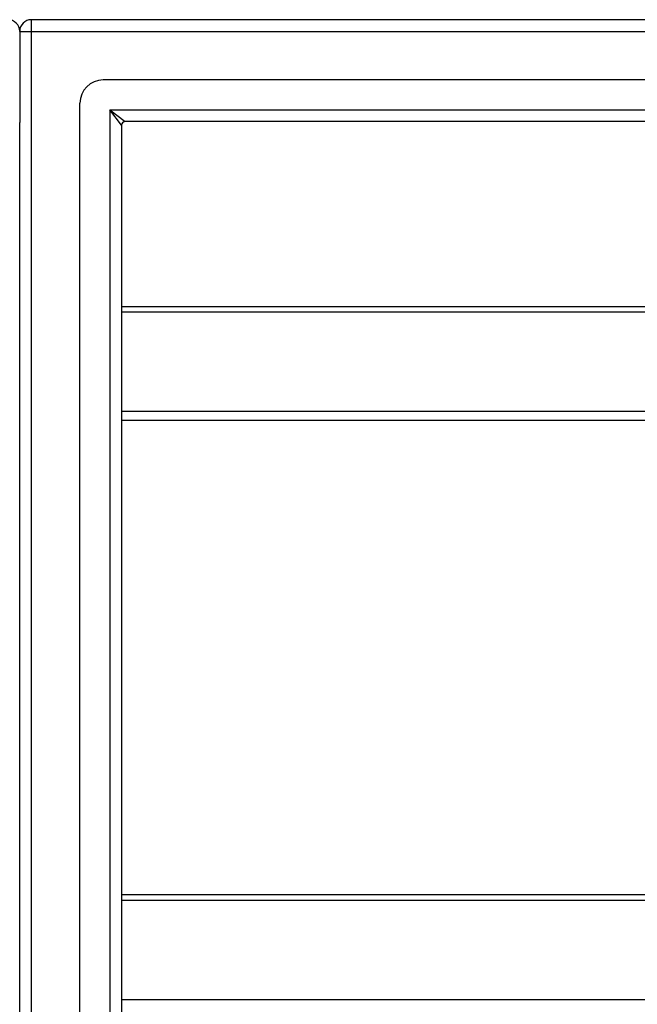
# Model space of a CAD drawing. Header units: inches. Extents: x 56.1 to 140.1, y 40.7 to 61.
# Tile 62 of 89: x 98.1 to 103.3, y 51.5 to 59.9. Entities that reach past the tile are written whole.
import ezdxf

# ---------------------------------------------------------------- set-up
doc = ezdxf.new("R2010")
doc.units = ezdxf.units.IN
doc.header["$MEASUREMENT"] = 0
doc.layers.add('Visible Edges(ANSI)', color=7, linetype='Continuous', lineweight=25)
doc.layers.add('Visible Tangent Edges(ANSI)', color=7, linetype='Continuous', lineweight=25)

msp = doc.modelspace()

# ---------------------------------------------------------------- linework, layer by layer
at = {"layer": 'Visible Edges(ANSI)'}
for p, q in [((139.9638, 59.8679), (98.1618, 59.8679)), ((98.0628, 59.7689), (98.0628, 58.9938)), ((139.3541, 59.356), (98.7715, 59.356)), ((98.5746, 42.5765), (98.5746, 59.1592)), ((139.1657, 59.0017), (98.9599, 59.0017)), ((98.0628, 42.7419), (98.0628, 58.9938)), ((98.9289, 58.9707), (98.9289, 42.765)), ((98.9289, 57.4313), (138.5628, 57.4313)), ((138.5628, 56.4602), (98.9289, 56.4602)), ((98.9289, 52.4313), (138.5628, 52.4313))]:
    msp.add_line(p, q, dxfattribs=at)
for centre, radius, start, end in [((97.9638, 59.7689), 0.099, 0, 90), ((98.1618, 59.7689), 0.099, 90, 180), ((98.7715, 59.1592), 0.1969, 90, 180), ((98.9599, 58.9707), 0.031, 90, 180)]:
    msp.add_arc(centre, radius, start, end, dxfattribs=at)
at = {"layer": 'Visible Tangent Edges(ANSI)'}
for p, q in [((98.1618, 59.7689), (98.1618, 59.8679)), ((98.0628, 59.7689), (98.1618, 59.7689)), ((98.1618, 59.7689), (139.9638, 59.7689)), ((98.1618, 41.9669), (98.1618, 59.7689)), ((98.8299, 59.1007), (98.9599, 59.0017)), ((98.9289, 58.9707), (98.8299, 59.1007)), ((98.8299, 59.1007), (139.2957, 59.1007)), ((98.8299, 59.1007), (98.8299, 42.635)), ((98.9289, 57.3848), (138.5628, 57.3848)), ((138.5628, 56.5386), (98.9289, 56.5386)), ((98.9289, 52.3848), (138.5628, 52.3848)), ((138.5628, 51.5386), (98.9289, 51.5386))]:
    msp.add_line(p, q, dxfattribs=at)

doc.saveas('drawing.dxf')
